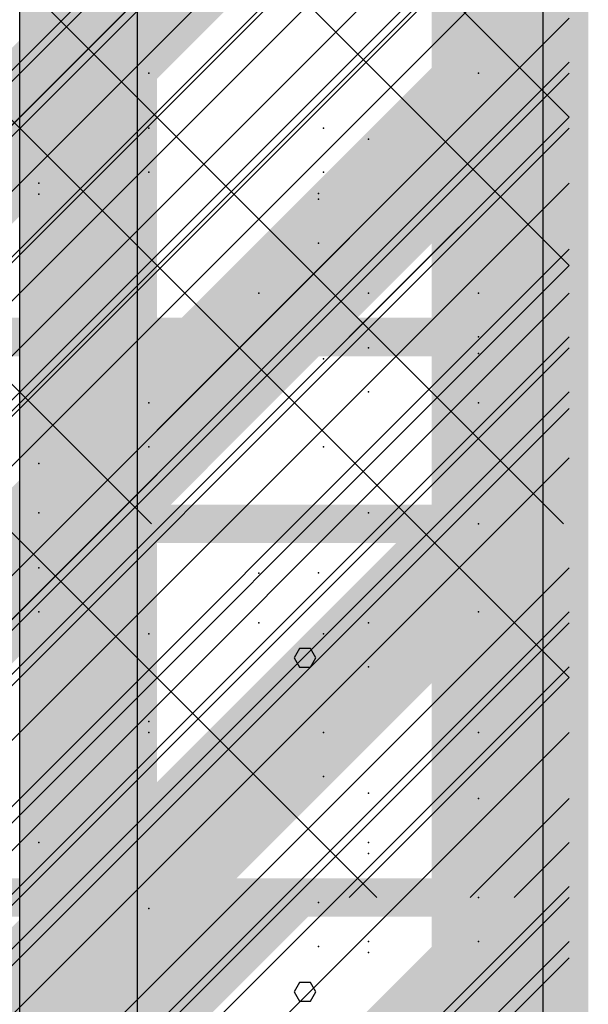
# Model space of a CAD drawing. Extents: x -2 to 113, y -136 to 16.
# Tile 246 of 256: x 52.72 to 54.25, y -45.92 to -43.29. Entities that reach past the tile are written whole.
import ezdxf

# ---------------------------------------------------------------- set-up
doc = ezdxf.new("R2010")
doc.units = 0
doc.header["$MEASUREMENT"] = 0
doc.linetypes.add('SOLID', pattern=[0])
doc.layers.get('0').update_dxf_attribs({"linetype": 'SOLID'})
for name, color, linetype in [('1', 7, 'SOLID'), ('10', 7, 'SOLID'), ('11', 7, 'SOLID'), ('12', 7, 'SOLID'), ('13', 7, 'SOLID'), ('14', 7, 'SOLID'), ('15', 7, 'SOLID'), ('16', 7, 'SOLID'), ('17', 7, 'SOLID'), ('18', 7, 'SOLID'), ('19', 7, 'SOLID'), ('2', 7, 'SOLID'), ('20', 7, 'SOLID'), ('21', 7, 'SOLID'), ('22', 7, 'SOLID'), ('23', 7, 'SOLID'), ('24', 7, 'SOLID'), ('25', 7, 'SOLID'), ('26', 7, 'SOLID'), ('27', 7, 'SOLID'), ('28', 7, 'SOLID'), ('29', 7, 'SOLID'), ('3', 7, 'SOLID'), ('30', 7, 'SOLID'), ('31', 7, 'SOLID'), ('32', 7, 'SOLID'), ('33', 7, 'SOLID'), ('34', 7, 'SOLID'), ('35', 7, 'SOLID'), ('36', 7, 'SOLID'), ('37', 7, 'SOLID'), ('38', 7, 'SOLID'), ('39', 7, 'SOLID'), ('4', 7, 'SOLID'), ('40', 7, 'SOLID'), ('41', 7, 'SOLID'), ('42', 7, 'SOLID'), ('43', 7, 'SOLID'), ('44', 7, 'SOLID'), ('45', 7, 'SOLID'), ('46', 7, 'SOLID'), ('47', 7, 'SOLID'), ('48', 7, 'SOLID'), ('49', 7, 'SOLID'), ('5', 7, 'SOLID'), ('50', 7, 'SOLID'), ('51', 7, 'SOLID'), ('52', 7, 'SOLID'), ('53', 7, 'SOLID'), ('54', 7, 'SOLID'), ('55', 7, 'SOLID'), ('56', 7, 'SOLID'), ('57', 7, 'SOLID'), ('58', 7, 'SOLID'), ('59', 7, 'SOLID'), ('6', 7, 'SOLID'), ('60', 7, 'SOLID'), ('61', 7, 'SOLID'), ('62', 7, 'SOLID'), ('63', 7, 'SOLID'), ('64', 7, 'SOLID'), ('65', 7, 'SOLID'), ('66', 7, 'SOLID'), ('67', 7, 'SOLID'), ('68', 7, 'SOLID'), ('7', 7, 'SOLID'), ('8', 7, 'SOLID'), ('9', 7, 'SOLID')]:
    doc.layers.add(name, color=color, linetype=linetype)

msp = doc.modelspace()

# ---------------------------------------------------------------- linework, layer by layer
at = {"color": 7, "linetype": 'SOLID', "const_width": 0.1029}
msp.add_lwpolyline([(54.1942, -13.1385), (54.1942, -125.6385)], dxfattribs=at)
at = {"color": 7}
for points in [[(52.7237, -75.6385), (53.0913, -75.6385), (52.7237, -40.6385), (53.0913, -40.6385)], [(53.8266, -75.6385), (54.1942, -75.6385), (53.8266, -40.6385), (54.1942, -40.6385)]]:
    msp.add_solid(points, dxfattribs=at)
at = {"layer": '1', "color": 7, "linetype": 'SOLID', "const_width": 0.1029}
msp.add_lwpolyline([(54.1942, -13.1385), (54.1942, -125.6385)], dxfattribs=at)
at = {"layer": '1', "color": 7, "linetype": 'SOLID'}
msp.add_lwpolyline([(52.7237, -50.6385), (52.7237, -40.6385)], dxfattribs=at)
at = {"layer": '1', "color": 7}
for p in [(53.9516, -43.4326), (52.7751, -43.7267), (53.3634, -44.0209), (53.6575, -44.6091), (53.0692, -45.1973), (53.6575, -45.7856)]:
    msp.add_point(p, dxfattribs=at)
at = {"layer": '10', "color": 7, "linetype": 'SOLID', "const_width": 0.1029}
msp.add_lwpolyline([(54.1942, -13.1385), (54.1942, -125.6385)], dxfattribs=at)
at = {"layer": '10', "color": 7, "linetype": 'SOLID'}
msp.add_lwpolyline([(52.7237, -50.6385), (52.7237, -40.6385)], dxfattribs=at)
at = {"layer": '10', "color": 7}
for p in [(53.9516, -43.4326), (52.7751, -43.7267), (53.3634, -44.0209), (53.6575, -44.6091), (53.0692, -45.1973), (53.6575, -45.7856)]:
    msp.add_point(p, dxfattribs=at)
at = {"layer": '11', "color": 7, "linetype": 'SOLID', "const_width": 0.1029}
for points in [[(54.1942, -13.1385), (54.1942, -125.6385)], [(49.7825, -45.6385), (54.1942, -45.6385)]]:
    msp.add_lwpolyline(points, dxfattribs=at)
at = {"layer": '11', "color": 7, "linetype": 'SOLID'}
for points in [[(53.0392, -45.6385), (53.0392, -25.6385)], [(54.1248, -45.6385), (54.1248, -25.6385)], [(53.5163, -44.997), (53.5018, -44.9721), (53.4728, -44.9721), (53.4584, -44.997), (53.4728, -45.0225), (53.5018, -45.0225), (53.5163, -44.997)]]:
    msp.add_lwpolyline(points, dxfattribs=at)
at = {"layer": '12', "color": 7, "linetype": 'SOLID', "const_width": 0.1029}
msp.add_lwpolyline([(54.1942, -13.1385), (54.1942, -125.6385)], dxfattribs=at)
at = {"layer": '12', "color": 7, "linetype": 'SOLID'}
for points in [[(49.7825, -46.3444), (54.1942, -41.9326)], [(49.7825, -47.815), (54.1942, -43.4032)], [(49.9295, -49.1385), (54.1942, -44.8738)]]:
    msp.add_lwpolyline(points, dxfattribs=at)
at = {"layer": '12', "color": 7}
for p in [(53.537, -43.6973), (53.9516, -44.1385), (53.0692, -44.4326), (53.6575, -45.0209), (53.5236, -45.7695)]:
    msp.add_point(p, dxfattribs=at)
at = {"layer": '13', "color": 7, "linetype": 'SOLID', "const_width": 0.1029}
for points in [[(54.1942, -13.1385), (54.1942, -125.6385)], [(49.7825, -45.6385), (54.1942, -45.6385)]]:
    msp.add_lwpolyline(points, dxfattribs=at)
at = {"layer": '13', "color": 7, "linetype": 'SOLID'}
for points in [[(53.0392, -45.6385), (53.0392, -25.6385)], [(54.1248, -45.6385), (54.1248, -25.6385)], [(53.5163, -44.997), (53.5018, -44.9721), (53.4728, -44.9721), (53.4584, -44.997), (53.4728, -45.0225), (53.5018, -45.0225), (53.5163, -44.997)]]:
    msp.add_lwpolyline(points, dxfattribs=at)
at = {"layer": '14', "color": 7, "linetype": 'SOLID', "const_width": 0.1029}
for points in [[(54.1942, -13.1385), (54.1942, -125.6385)], [(49.7825, -44.1385), (54.1942, -44.1385)]]:
    msp.add_lwpolyline(points, dxfattribs=at)
at = {"layer": '14', "color": 7, "linetype": 'SOLID'}
for points in [[(52.7237, -44.1385), (52.7237, -29.6385)], [(52.7237, -49.1385), (52.7237, -44.1385)]]:
    msp.add_lwpolyline(points, dxfattribs=at)
at = {"layer": '14', "color": 7}
for p in [(53.5236, -43.7695), (53.537, -44.4326), (53.9516, -44.8738), (53.0692, -45.1679), (53.6575, -45.7562)]:
    msp.add_point(p, dxfattribs=at)
at = {"layer": '15', "color": 7, "linetype": 'SOLID', "const_width": 0.1029}
for points in [[(54.1942, -13.1385), (54.1942, -125.6385)], [(49.7825, -45.6385), (54.1942, -45.6385)]]:
    msp.add_lwpolyline(points, dxfattribs=at)
at = {"layer": '15', "color": 7, "linetype": 'SOLID'}
for points in [[(53.0392, -45.6385), (53.0392, -25.6385)], [(54.1248, -45.6385), (54.1248, -25.6385)], [(53.5163, -44.997), (53.5018, -44.9721), (53.4728, -44.9721), (53.4584, -44.997), (53.4728, -45.0225), (53.5018, -45.0225), (53.5163, -44.997)]]:
    msp.add_lwpolyline(points, dxfattribs=at)
at = {"layer": '16', "color": 7, "linetype": 'SOLID', "const_width": 0.1029}
msp.add_lwpolyline([(54.1942, -13.1385), (54.1942, -125.6385)], dxfattribs=at)
at = {"layer": '16', "color": 7, "linetype": 'SOLID'}
for points in [[(49.7825, -47.2709), (54.1942, -42.8591)], [(50.8854, -47.6385), (54.1942, -44.3297)], [(52.356, -47.6385), (54.1942, -45.8003)]]:
    msp.add_lwpolyline(points, dxfattribs=at)
at = {"layer": '16', "color": 7}
for p in [(53.5236, -43.7548), (53.9516, -44.1826), (52.7751, -44.4767), (53.3634, -44.7709), (53.6575, -45.3591)]:
    msp.add_point(p, dxfattribs=at)
at = {"layer": '17', "color": 7, "linetype": 'SOLID', "const_width": 0.1029}
for points in [[(54.1942, -13.1385), (54.1942, -125.6385)], [(49.7825, -45.6385), (54.1942, -45.6385)]]:
    msp.add_lwpolyline(points, dxfattribs=at)
at = {"layer": '17', "color": 7, "linetype": 'SOLID'}
for points in [[(53.0392, -45.6385), (53.0392, -25.6385)], [(54.1248, -45.6385), (54.1248, -25.6385)], [(53.5163, -44.997), (53.5018, -44.9721), (53.4728, -44.9721), (53.4584, -44.997), (53.4728, -45.0225), (53.5018, -45.0225), (53.5163, -44.997)]]:
    msp.add_lwpolyline(points, dxfattribs=at)
at = {"layer": '18', "color": 7, "linetype": 'SOLID', "const_width": 0.1029}
for points in [[(54.1942, -13.1385), (54.1942, -125.6385)], [(49.7825, -45.6385), (54.1942, -45.6385)]]:
    msp.add_lwpolyline(points, dxfattribs=at)
at = {"layer": '18', "color": 7, "linetype": 'SOLID'}
for points in [[(50.6648, -45.6385), (54.1942, -42.1091)], [(52.1354, -45.6385), (54.1942, -43.5797)], [(53.606, -45.6385), (54.1942, -45.0503)], [(49.7825, -49.315), (53.4589, -45.6385)], [(49.7825, -50.0503), (54.1942, -45.6385)], [(52.7237, -55.6385), (52.7237, -45.6385)]]:
    msp.add_lwpolyline(points, dxfattribs=at)
at = {"layer": '18', "color": 7}
for p in [(53.9516, -43.4326), (52.7751, -43.7267), (53.3634, -44.0209), (53.6575, -44.6091), (53.0692, -45.1973)]:
    msp.add_point(p, dxfattribs=at)
at = {"layer": '19', "color": 7, "linetype": 'SOLID', "const_width": 0.1029}
for points in [[(54.1942, -13.1385), (54.1942, -125.6385)], [(49.7825, -45.6385), (54.1942, -45.6385)]]:
    msp.add_lwpolyline(points, dxfattribs=at)
at = {"layer": '19', "color": 7, "linetype": 'SOLID'}
for points in [[(53.0392, -45.6385), (53.0392, -25.6385)], [(54.1248, -45.6385), (54.1248, -25.6385)], [(53.5163, -44.997), (53.5018, -44.9721), (53.4728, -44.9721), (53.4584, -44.997), (53.4728, -45.0225), (53.5018, -45.0225), (53.5163, -44.997)]]:
    msp.add_lwpolyline(points, dxfattribs=at)
at = {"layer": '2', "color": 7, "linetype": 'SOLID', "const_width": 0.1029}
msp.add_lwpolyline([(54.1942, -13.1385), (54.1942, -125.6385)], dxfattribs=at)
at = {"layer": '2', "color": 7, "linetype": 'SOLID'}
msp.add_lwpolyline([(52.7237, -64.1385), (52.7237, -39.1385)], dxfattribs=at)
at = {"layer": '2', "color": 7}
for p in [(53.0692, -43.6973), (53.6575, -44.2856), (52.7751, -44.8738), (53.537, -45.315), (53.9516, -45.7562)]:
    msp.add_point(p, dxfattribs=at)
at = {"layer": '20', "color": 7, "linetype": 'SOLID', "const_width": 0.1029}
for points in [[(54.1942, -13.1385), (54.1942, -125.6385)], [(49.7825, -44.1385), (54.1942, -44.1385)]]:
    msp.add_lwpolyline(points, dxfattribs=at)
at = {"layer": '20', "color": 7, "linetype": 'SOLID'}
for points in [[(52.7237, -44.1385), (52.7237, -39.6385)], [(49.7825, -47.815), (53.4589, -44.1385)], [(49.7825, -48.5503), (54.1942, -44.1385)], [(52.7237, -64.1385), (52.7237, -44.1385)], [(49.7825, -49.2856), (54.1942, -44.8738)], [(49.7825, -50.0209), (54.1942, -45.6091)]]:
    msp.add_lwpolyline(points, dxfattribs=at)
at = {"layer": '20', "color": 7}
msp.add_point((53.6575, -43.6091), dxfattribs=at)
at = {"layer": '21', "color": 7, "linetype": 'SOLID', "const_width": 0.1029}
for points in [[(54.1942, -13.1385), (54.1942, -125.6385)], [(49.7825, -45.6385), (54.1942, -45.6385)]]:
    msp.add_lwpolyline(points, dxfattribs=at)
at = {"layer": '21', "color": 7, "linetype": 'SOLID'}
for points in [[(53.0392, -45.6385), (53.0392, -25.6385)], [(54.1248, -45.6385), (54.1248, -25.6385)], [(53.5163, -44.997), (53.5018, -44.9721), (53.4728, -44.9721), (53.4584, -44.997), (53.4728, -45.0225), (53.5018, -45.0225), (53.5163, -44.997)]]:
    msp.add_lwpolyline(points, dxfattribs=at)
at = {"layer": '22', "color": 7, "linetype": 'SOLID', "const_width": 0.1029}
for points in [[(54.1942, -13.1385), (54.1942, -125.6385)], [(49.7825, -45.6385), (54.1942, -45.6385)]]:
    msp.add_lwpolyline(points, dxfattribs=at)
at = {"layer": '22', "color": 7, "linetype": 'SOLID'}
for points in [[(52.7237, -45.6385), (52.7237, -30.6385)], [(53.0392, -125.6385), (53.0392, -45.6385)], [(54.1248, -125.6385), (54.1248, -45.6385)], [(53.5163, -45.8909), (53.5018, -45.866), (53.4728, -45.866), (53.4584, -45.8909), (53.4728, -45.9164), (53.5018, -45.9164), (53.5163, -45.8909)]]:
    msp.add_lwpolyline(points, dxfattribs=at)
at = {"layer": '22', "color": 7}
for p in [(53.0692, -43.4326), (53.6575, -44.0209), (53.5236, -44.7695), (53.9516, -45.1973), (52.7751, -45.4915)]:
    msp.add_point(p, dxfattribs=at)
at = {"layer": '23', "color": 7, "linetype": 'SOLID', "const_width": 0.1029}
for points in [[(54.1942, -13.1385), (54.1942, -125.6385)], [(49.7825, -45.6385), (54.1942, -45.6385)]]:
    msp.add_lwpolyline(points, dxfattribs=at)
at = {"layer": '23', "color": 7, "linetype": 'SOLID'}
for points in [[(53.0392, -45.6385), (53.0392, -25.6385)], [(54.1248, -45.6385), (54.1248, -25.6385)], [(53.5163, -44.997), (53.5018, -44.9721), (53.4728, -44.9721), (53.4584, -44.997), (53.4728, -45.0225), (53.5018, -45.0225), (53.5163, -44.997)]]:
    msp.add_lwpolyline(points, dxfattribs=at)
at = {"layer": '24', "color": 7, "linetype": 'SOLID', "const_width": 0.1029}
msp.add_lwpolyline([(54.1942, -13.1385), (54.1942, -125.6385)], dxfattribs=at)
at = {"layer": '24', "color": 7}
for points in [[(52.7237, -60.6385), (53.0913, -60.6385), (52.7237, -30.6385), (53.0913, -30.6385)], [(53.8266, -60.6385), (54.1942, -60.6385), (53.8266, -30.6385), (54.1942, -30.6385)]]:
    msp.add_solid(points, dxfattribs=at)
at = {"layer": '25', "color": 7, "linetype": 'SOLID', "const_width": 0.1029}
for points in [[(54.1942, -13.1385), (54.1942, -125.6385)], [(49.7825, -45.6385), (54.1942, -45.6385)]]:
    msp.add_lwpolyline(points, dxfattribs=at)
at = {"layer": '25', "color": 7, "linetype": 'SOLID'}
for points in [[(53.0392, -45.6385), (53.0392, -25.6385)], [(54.1248, -45.6385), (54.1248, -25.6385)], [(53.5163, -44.997), (53.5018, -44.9721), (53.4728, -44.9721), (53.4584, -44.997), (53.4728, -45.0225), (53.5018, -45.0225), (53.5163, -44.997)]]:
    msp.add_lwpolyline(points, dxfattribs=at)
at = {"layer": '26', "color": 7, "linetype": 'SOLID', "const_width": 0.1029}
msp.add_lwpolyline([(54.1942, -13.1385), (54.1942, -125.6385)], dxfattribs=at)
at = {"layer": '26', "color": 7}
for points in [[(52.7237, -60.6385), (53.0913, -60.6385), (52.7237, -33.1385), (53.0913, -33.1385)], [(53.8266, -60.6385), (54.1942, -60.6385), (53.8266, -33.1385), (54.1942, -33.1385)]]:
    msp.add_solid(points, dxfattribs=at)
at = {"layer": '27', "color": 7, "linetype": 'SOLID', "const_width": 0.1029}
msp.add_lwpolyline([(54.1942, -13.1385), (54.1942, -125.6385)], dxfattribs=at)
at = {"layer": '27', "color": 7, "linetype": 'SOLID'}
msp.add_lwpolyline([(52.7237, -55.6385), (52.7237, -33.1385)], dxfattribs=at)
at = {"layer": '27', "color": 7}
for p in [(53.0692, -43.5797), (53.6575, -44.1679), (52.7751, -44.7562), (53.537, -45.1973), (53.9516, -45.6385)]:
    msp.add_point(p, dxfattribs=at)
at = {"layer": '28', "color": 7, "linetype": 'SOLID', "const_width": 0.1029}
msp.add_lwpolyline([(54.1942, -13.1385), (54.1942, -125.6385)], dxfattribs=at)
at = {"layer": '28', "color": 7, "linetype": 'SOLID'}
msp.add_lwpolyline([(52.7237, -47.1385), (52.7237, -25.6385)], dxfattribs=at)
at = {"layer": '28', "color": 7}
for p in [(53.537, -43.5797), (53.9516, -44.0209), (53.0692, -44.315), (53.6575, -44.9032), (53.5236, -45.6519)]:
    msp.add_point(p, dxfattribs=at)
at = {"layer": '29', "color": 7, "linetype": 'SOLID', "const_width": 0.1029}
msp.add_lwpolyline([(54.1942, -13.1385), (54.1942, -125.6385)], dxfattribs=at)
at = {"layer": '29', "color": 7, "linetype": 'SOLID'}
for points in [[(52.7237, -60.1385), (52.7237, -35.6385)], [(49.7825, -46.6679), (54.1942, -42.2562)], [(49.7825, -47.4032), (54.1942, -42.9915)], [(49.7825, -48.1385), (54.1942, -43.7267)], [(49.7825, -48.8738), (54.1942, -44.462)], [(49.7825, -49.6091), (54.1942, -45.1973)]]:
    msp.add_lwpolyline(points, dxfattribs=at)
at = {"layer": '3', "color": 7, "linetype": 'SOLID', "const_width": 0.1029}
for points in [[(54.1942, -13.1385), (54.1942, -125.6385)], [(49.7825, -45.6385), (54.1942, -45.6385)]]:
    msp.add_lwpolyline(points, dxfattribs=at)
at = {"layer": '3', "color": 7, "linetype": 'SOLID'}
for points in [[(53.0392, -45.6385), (53.0392, -25.6385)], [(54.1248, -45.6385), (54.1248, -25.6385)], [(53.5163, -44.997), (53.5018, -44.9721), (53.4728, -44.9721), (53.4584, -44.997), (53.4728, -45.0225), (53.5018, -45.0225), (53.5163, -44.997)]]:
    msp.add_lwpolyline(points, dxfattribs=at)
at = {"layer": '30', "color": 7, "linetype": 'SOLID', "const_width": 0.1029}
msp.add_lwpolyline([(54.1942, -13.1385), (54.1942, -125.6385)], dxfattribs=at)
at = {"layer": '30', "color": 7, "linetype": 'SOLID'}
for points in [[(49.7825, -47.4032), (54.1942, -42.9915)], [(49.7825, -48.8738), (54.1942, -44.462)]]:
    msp.add_lwpolyline(points, dxfattribs=at)
at = {"layer": '30', "color": 7}
for p in [(53.5236, -43.8872), (53.9516, -44.315), (52.7751, -44.6091), (53.3634, -44.9032), (53.6575, -45.4915)]:
    msp.add_point(p, dxfattribs=at)
at = {"layer": '31', "color": 7, "linetype": 'SOLID', "const_width": 0.1029}
for points in [[(54.1942, -13.1385), (54.1942, -125.6385)], [(49.7825, -45.6385), (54.1942, -45.6385)]]:
    msp.add_lwpolyline(points, dxfattribs=at)
at = {"layer": '31', "color": 7, "linetype": 'SOLID'}
for points in [[(53.0392, -45.6385), (53.0392, -25.6385)], [(54.1248, -45.6385), (54.1248, -25.6385)], [(49.7825, -47.6973), (54.1942, -43.2856)], [(49.7825, -49.1679), (54.1942, -44.7562)], [(53.5163, -44.997), (53.5018, -44.9721), (53.4728, -44.9721), (53.4584, -44.997), (53.4728, -45.0225), (53.5018, -45.0225), (53.5163, -44.997)]]:
    msp.add_lwpolyline(points, dxfattribs=at)
at = {"layer": '31', "color": 7}
for p in [(53.537, -43.5797), (53.9516, -44.0209), (53.0692, -44.315), (53.6575, -44.9032), (53.5236, -45.6519)]:
    msp.add_point(p, dxfattribs=at)
at = {"layer": '32', "color": 7, "linetype": 'SOLID', "const_width": 0.1029}
msp.add_lwpolyline([(54.1942, -13.1385), (54.1942, -125.6385)], dxfattribs=at)
at = {"layer": '32', "color": 7, "linetype": 'SOLID'}
for points in [[(49.7825, -47.6973), (54.1942, -43.2856)], [(49.7825, -49.1679), (54.1942, -44.7562)]]:
    msp.add_lwpolyline(points, dxfattribs=at)
at = {"layer": '32', "color": 7}
for p in [(53.537, -43.5797), (53.9516, -44.0209), (53.0692, -44.315), (53.6575, -44.9032), (53.5236, -45.6519)]:
    msp.add_point(p, dxfattribs=at)
at = {"layer": '33', "color": 7, "linetype": 'SOLID', "const_width": 0.1029}
msp.add_lwpolyline([(54.1942, -13.1385), (54.1942, -125.6385)], dxfattribs=at)
at = {"layer": '33', "color": 7, "linetype": 'SOLID'}
for points in [[(49.7825, -47.6973), (54.1942, -43.2856)], [(49.7825, -49.1679), (54.1942, -44.7562)]]:
    msp.add_lwpolyline(points, dxfattribs=at)
at = {"layer": '33', "color": 7}
for p in [(53.537, -43.5797), (53.9516, -44.0209), (53.0692, -44.315), (53.6575, -44.9032), (53.5236, -45.6519)]:
    msp.add_point(p, dxfattribs=at)
at = {"layer": '34', "color": 7, "linetype": 'SOLID', "const_width": 0.1029}
msp.add_lwpolyline([(54.1942, -13.1385), (54.1942, -125.6385)], dxfattribs=at)
at = {"layer": '34', "color": 7, "linetype": 'SOLID'}
for points in [[(49.7825, -47.6973), (54.1942, -43.2856)], [(49.7825, -49.1679), (54.1942, -44.7562)]]:
    msp.add_lwpolyline(points, dxfattribs=at)
at = {"layer": '34', "color": 7}
for p in [(53.537, -43.5797), (53.9516, -44.0209), (53.0692, -44.315), (53.6575, -44.9032), (53.5236, -45.6519)]:
    msp.add_point(p, dxfattribs=at)
at = {"layer": '35', "color": 7, "linetype": 'SOLID', "const_width": 0.1029}
msp.add_lwpolyline([(54.1942, -13.1385), (54.1942, -125.6385)], dxfattribs=at)
at = {"layer": '35', "color": 7, "linetype": 'SOLID'}
for points in [[(49.7825, -47.6973), (54.1942, -43.2856)], [(49.7825, -49.1679), (54.1942, -44.7562)]]:
    msp.add_lwpolyline(points, dxfattribs=at)
at = {"layer": '35', "color": 7}
for p in [(53.537, -43.5797), (53.9516, -44.0209), (53.0692, -44.315), (53.6575, -44.9032), (53.5236, -45.6519)]:
    msp.add_point(p, dxfattribs=at)
at = {"layer": '36', "color": 7, "linetype": 'SOLID', "const_width": 0.1029}
msp.add_lwpolyline([(54.1942, -13.1385), (54.1942, -125.6385)], dxfattribs=at)
at = {"layer": '36', "color": 7, "linetype": 'SOLID'}
for points in [[(49.7825, -47.6973), (54.1942, -43.2856)], [(49.7825, -49.1679), (54.1942, -44.7562)]]:
    msp.add_lwpolyline(points, dxfattribs=at)
at = {"layer": '36', "color": 7}
for p in [(53.537, -43.5797), (53.9516, -44.0209), (53.0692, -44.315), (53.6575, -44.9032), (53.5236, -45.6519)]:
    msp.add_point(p, dxfattribs=at)
at = {"layer": '37', "color": 7, "linetype": 'SOLID', "const_width": 0.1029}
msp.add_lwpolyline([(54.1942, -13.1385), (54.1942, -125.6385)], dxfattribs=at)
at = {"layer": '37', "color": 7, "linetype": 'SOLID'}
for points in [[(49.7825, -47.6973), (54.1942, -43.2856)], [(49.7825, -49.1679), (54.1942, -44.7562)]]:
    msp.add_lwpolyline(points, dxfattribs=at)
at = {"layer": '37', "color": 7}
for p in [(53.537, -43.5797), (53.9516, -44.0209), (53.0692, -44.315), (53.6575, -44.9032), (53.5236, -45.6519)]:
    msp.add_point(p, dxfattribs=at)
at = {"layer": '38', "color": 7, "linetype": 'SOLID', "const_width": 0.1029}
msp.add_lwpolyline([(54.1942, -13.1385), (54.1942, -125.6385)], dxfattribs=at)
at = {"layer": '39', "color": 7, "linetype": 'SOLID', "const_width": 0.1029}
for points in [[(54.1942, -13.1385), (54.1942, -125.6385)], [(49.7825, -45.6385), (54.1942, -45.6385)]]:
    msp.add_lwpolyline(points, dxfattribs=at)
at = {"layer": '39', "color": 7, "linetype": 'SOLID'}
msp.add_lwpolyline([(49.7825, -50.0503), (54.1942, -45.6385)], dxfattribs=at)
at = {"layer": '39', "color": 7}
for points in [[(52.7237, -45.6385), (53.0913, -45.6385), (52.7237, -40.6385), (53.0913, -40.6385)], [(53.8266, -45.6385), (54.1942, -45.6385), (53.8266, -40.6385), (54.1942, -40.6385)]]:
    msp.add_solid(points, dxfattribs=at)
at = {"layer": '4', "color": 7, "linetype": 'SOLID', "const_width": 0.1029}
msp.add_lwpolyline([(54.1942, -13.1385), (54.1942, -125.6385)], dxfattribs=at)
at = {"layer": '4', "color": 7, "linetype": 'SOLID'}
for points in [[(52.7237, -65.6385), (52.7237, -39.1385)], [(49.7825, -46.4915), (54.1942, -42.0797)], [(49.7825, -47.2267), (54.1942, -42.815)], [(49.7825, -47.962), (54.1942, -43.5503)], [(49.7825, -48.6973), (54.1942, -44.2856)], [(49.7825, -49.4326), (54.1942, -45.0209)], [(49.7825, -50.1679), (54.1942, -45.7562)]]:
    msp.add_lwpolyline(points, dxfattribs=at)
at = {"layer": '40', "color": 7, "linetype": 'SOLID', "const_width": 0.1029}
for points in [[(54.1942, -13.1385), (54.1942, -125.6385)], [(49.7825, -45.6385), (54.1942, -45.6385)]]:
    msp.add_lwpolyline(points, dxfattribs=at)
at = {"layer": '40', "color": 7, "linetype": 'SOLID'}
msp.add_lwpolyline([(52.7237, -45.6385), (52.7237, -25.6385)], dxfattribs=at)
at = {"layer": '40', "color": 7}
for p in [(53.537, -43.5797), (53.9516, -44.0209), (53.0692, -44.315), (53.6575, -44.9032)]:
    msp.add_point(p, dxfattribs=at)
at = {"layer": '41', "color": 7, "linetype": 'SOLID', "const_width": 0.1029}
for points in [[(54.1942, -13.1385), (54.1942, -125.6385)], [(49.7825, -45.6385), (54.1942, -45.6385)]]:
    msp.add_lwpolyline(points, dxfattribs=at)
at = {"layer": '41', "color": 7, "linetype": 'SOLID'}
for points in [[(52.7237, -45.6385), (52.7237, -30.6385)], [(52.7237, -125.6385), (52.7237, -45.6385)]]:
    msp.add_lwpolyline(points, dxfattribs=at)
at = {"layer": '41', "color": 7}
for p in [(53.0692, -43.4326), (53.6575, -44.0209), (53.5236, -44.7695), (53.9516, -45.1973), (52.7751, -45.4915)]:
    msp.add_point(p, dxfattribs=at)
at = {"layer": '42', "color": 7, "linetype": 'SOLID', "const_width": 0.1029}
for points in [[(54.1942, -13.1385), (54.1942, -125.6385)], [(49.7825, -45.6385), (54.1942, -45.6385)]]:
    msp.add_lwpolyline(points, dxfattribs=at)
at = {"layer": '42', "color": 7, "linetype": 'SOLID'}
msp.add_lwpolyline([(52.7237, -45.6385), (52.7237, -25.6385)], dxfattribs=at)
at = {"layer": '42', "color": 7}
for p in [(53.537, -43.5797), (53.9516, -44.0209), (53.0692, -44.315), (53.6575, -44.9032)]:
    msp.add_point(p, dxfattribs=at)
at = {"layer": '43', "color": 7, "linetype": 'SOLID', "const_width": 0.1029}
for points in [[(54.1942, -13.1385), (54.1942, -125.6385)], [(49.7825, -45.6385), (54.1942, -45.6385)]]:
    msp.add_lwpolyline(points, dxfattribs=at)
at = {"layer": '43', "color": 7, "linetype": 'SOLID'}
for points in [[(51.8413, -45.6385), (54.1942, -43.2856)], [(53.3119, -45.6385), (54.1942, -44.7562)]]:
    msp.add_lwpolyline(points, dxfattribs=at)
at = {"layer": '43', "color": 7}
for p in [(53.537, -43.5797), (53.9516, -44.0209), (53.0692, -44.315), (53.6575, -44.9032)]:
    msp.add_point(p, dxfattribs=at)
for points in [[(52.1354, -46.5797), (53.3119, -45.8738), (52.1354, -46.5797), (53.0766, -45.6385)], [(53.3119, -45.8738), (53.3119, -45.6385), (53.3119, -45.8738), (53.0766, -45.6385)], [(53.3119, -45.6385), (53.5472, -45.6385), (53.3119, -45.6385), (53.3119, -45.8738)], [(53.3119, -46.5797), (54.1942, -46.1679), (53.3119, -46.5797), (54.1942, -45.6972)], [(52.1354, -46.5797), (52.3707, -46.815), (52.1354, -46.5797), (53.3119, -45.8738)]]:
    msp.add_solid(points, dxfattribs=at)
at = {"layer": '44', "color": 7, "linetype": 'SOLID', "const_width": 0.1029}
for points in [[(54.1942, -13.1385), (54.1942, -125.6385)], [(49.7825, -45.6385), (54.1942, -45.6385)]]:
    msp.add_lwpolyline(points, dxfattribs=at)
at = {"layer": '44', "color": 7, "linetype": 'SOLID'}
for points in [[(53.0392, -45.6385), (53.0392, -25.6385)], [(54.1248, -45.6385), (54.1248, -25.6385)], [(53.5163, -44.997), (53.5018, -44.9721), (53.4728, -44.9721), (53.4584, -44.997), (53.4728, -45.0225), (53.5018, -45.0225), (53.5163, -44.997)]]:
    msp.add_lwpolyline(points, dxfattribs=at)
at = {"layer": '45', "color": 7, "linetype": 'SOLID', "const_width": 0.1029}
for points in [[(54.1942, -13.1385), (54.1942, -125.6385)], [(49.7825, -45.6385), (54.1942, -45.6385)]]:
    msp.add_lwpolyline(points, dxfattribs=at)
at = {"layer": '45', "color": 7, "linetype": 'SOLID'}
for points in [[(50.9884, -45.6385), (54.1942, -42.4326)], [(52.4589, -45.6385), (54.1942, -43.9032)], [(53.9295, -45.6385), (54.1942, -45.3738)], [(49.7825, -49.315), (53.4589, -45.6385)], [(49.7825, -50.0503), (54.1942, -45.6385)], [(52.7237, -50.6385), (52.7237, -45.6385)]]:
    msp.add_lwpolyline(points, dxfattribs=at)
at = {"layer": '45', "color": 7}
for p in [(52.7751, -43.7562), (53.537, -44.1973), (53.9516, -44.6385), (53.0692, -44.9326), (53.6575, -45.5209)]:
    msp.add_point(p, dxfattribs=at)
at = {"layer": '46', "color": 7, "linetype": 'SOLID', "const_width": 0.1029}
for points in [[(54.1942, -13.1385), (54.1942, -125.6385)], [(49.7825, -45.6385), (54.1942, -45.6385)]]:
    msp.add_lwpolyline(points, dxfattribs=at)
at = {"layer": '46', "color": 7, "linetype": 'SOLID'}
for points in [[(51.5472, -45.6385), (54.1942, -42.9915)], [(53.0178, -45.6385), (54.1942, -44.462)], [(49.7825, -50.0503), (54.1942, -45.6385)]]:
    msp.add_lwpolyline(points, dxfattribs=at)
at = {"layer": '46', "color": 7}
for p in [(53.5236, -43.8872), (53.9516, -44.315), (52.7751, -44.6091), (53.3634, -44.9032), (53.6575, -45.4915)]:
    msp.add_point(p, dxfattribs=at)
at = {"layer": '47', "color": 7, "linetype": 'SOLID', "const_width": 0.1029}
for points in [[(54.1942, -13.1385), (54.1942, -125.6385)], [(49.7825, -45.6385), (54.1942, -45.6385)]]:
    msp.add_lwpolyline(points, dxfattribs=at)
at = {"layer": '47', "color": 7, "linetype": 'SOLID'}
for points in [[(49.7825, -40.6385), (54.1942, -45.0503)], [(50.8854, -40.6385), (54.1942, -43.9473)], [(49.7825, -41.7415), (53.6795, -45.6385)], [(51.4001, -45.6385), (54.1942, -42.8444)], [(52.5031, -45.6385), (54.1942, -43.9473)], [(53.606, -45.6385), (54.1942, -45.0503)], [(49.7825, -50.0503), (54.1942, -45.6385)]]:
    msp.add_lwpolyline(points, dxfattribs=at)
at = {"layer": '48', "color": 7, "linetype": 'SOLID', "const_width": 0.1029}
msp.add_lwpolyline([(54.1942, -13.1385), (54.1942, -125.6385)], dxfattribs=at)
at = {"layer": '48', "color": 7, "linetype": 'SOLID'}
msp.add_lwpolyline([(52.7237, -55.6385), (52.7237, -40.6385)], dxfattribs=at)
at = {"layer": '48', "color": 7}
for p in [(53.9516, -43.4326), (52.7751, -43.7267), (53.3634, -44.0209), (53.6575, -44.6091), (53.0692, -45.1973), (53.6575, -45.7856)]:
    msp.add_point(p, dxfattribs=at)
at = {"layer": '49', "color": 7, "linetype": 'SOLID', "const_width": 0.1029}
for points in [[(54.1942, -13.1385), (54.1942, -125.6385)], [(49.7825, -45.6385), (54.1942, -45.6385)]]:
    msp.add_lwpolyline(points, dxfattribs=at)
at = {"layer": '49', "color": 7, "linetype": 'SOLID'}
for points in [[(52.7237, -45.6385), (52.7237, -40.6385)], [(49.7825, -49.315), (53.4589, -45.6385)], [(49.7825, -50.0503), (54.1942, -45.6385)], [(52.7237, -72.1385), (52.7237, -45.6385)]]:
    msp.add_lwpolyline(points, dxfattribs=at)
at = {"layer": '49', "color": 7}
for p in [(53.9516, -43.4326), (52.7751, -43.7267), (53.3634, -44.0209), (53.6575, -44.6091), (53.0692, -45.1973)]:
    msp.add_point(p, dxfattribs=at)
at = {"layer": '5', "color": 7, "linetype": 'SOLID', "const_width": 0.1029}
for points in [[(54.1942, -13.1385), (54.1942, -125.6385)], [(49.7825, -45.6385), (54.1942, -45.6385)]]:
    msp.add_lwpolyline(points, dxfattribs=at)
at = {"layer": '5', "color": 7, "linetype": 'SOLID'}
for points in [[(53.0392, -45.6385), (53.0392, -25.6385)], [(54.1248, -45.6385), (54.1248, -25.6385)], [(53.5163, -44.997), (53.5018, -44.9721), (53.4728, -44.9721), (53.4584, -44.997), (53.4728, -45.0225), (53.5018, -45.0225), (53.5163, -44.997)]]:
    msp.add_lwpolyline(points, dxfattribs=at)
at = {"layer": '50', "color": 7, "linetype": 'SOLID', "const_width": 0.1029}
for points in [[(54.1942, -13.1385), (54.1942, -125.6385)], [(49.7825, -44.1385), (54.1942, -44.1385)]]:
    msp.add_lwpolyline(points, dxfattribs=at)
at = {"layer": '50', "color": 7, "linetype": 'SOLID'}
for points in [[(52.1354, -44.1385), (54.1942, -42.0797)], [(53.606, -44.1385), (54.1942, -43.5503)], [(52.7237, -69.1385), (52.7237, -44.1385)]]:
    msp.add_lwpolyline(points, dxfattribs=at)
at = {"layer": '50', "color": 7}
for p in [(53.0692, -43.6973), (53.537, -44.4326), (53.9516, -44.8738), (53.0692, -45.1679), (53.6575, -45.7562)]:
    msp.add_point(p, dxfattribs=at)
at = {"layer": '51', "color": 7, "linetype": 'SOLID', "const_width": 0.1029}
for points in [[(54.1942, -13.1385), (54.1942, -125.6385)], [(49.7825, -45.6385), (54.1942, -45.6385)]]:
    msp.add_lwpolyline(points, dxfattribs=at)
at = {"layer": '51', "color": 7, "linetype": 'SOLID'}
for points in [[(52.7237, -45.6385), (52.7237, -25.6385)], [(51.106, -45.6385), (54.1942, -42.5503)], [(51.8413, -45.6385), (54.1942, -43.2856)], [(52.5766, -45.6385), (54.1942, -44.0209)], [(53.3119, -45.6385), (54.1942, -44.7562)], [(54.0472, -45.6385), (54.1942, -45.4915)]]:
    msp.add_lwpolyline(points, dxfattribs=at)
at = {"layer": '52', "color": 7, "linetype": 'SOLID', "const_width": 0.1029}
msp.add_lwpolyline([(54.1942, -13.1385), (54.1942, -125.6385)], dxfattribs=at)
at = {"layer": '52', "color": 7, "linetype": 'SOLID'}
msp.add_lwpolyline([(52.7237, -50.6385), (52.7237, -33.1385)], dxfattribs=at)
at = {"layer": '52', "color": 7}
for p in [(53.0692, -43.5797), (53.6575, -44.1679), (52.7751, -44.7562), (53.537, -45.1973), (53.9516, -45.6385)]:
    msp.add_point(p, dxfattribs=at)
at = {"layer": '53', "color": 7, "linetype": 'SOLID', "const_width": 0.1029}
for points in [[(54.1942, -13.1385), (54.1942, -125.6385)], [(49.7825, -45.6385), (54.1942, -45.6385)]]:
    msp.add_lwpolyline(points, dxfattribs=at)
at = {"layer": '53', "color": 7, "linetype": 'SOLID'}
msp.add_lwpolyline([(52.7237, -45.6385), (52.7237, -25.6385)], dxfattribs=at)
at = {"layer": '53', "color": 7}
for p in [(53.537, -43.5797), (53.9516, -44.0209), (53.0692, -44.315), (53.6575, -44.9032)]:
    msp.add_point(p, dxfattribs=at)
at = {"layer": '54', "color": 7, "linetype": 'SOLID', "const_width": 0.1029}
msp.add_lwpolyline([(54.1942, -13.1385), (54.1942, -125.6385)], dxfattribs=at)
at = {"layer": '54', "color": 7, "linetype": 'SOLID'}
for points in [[(52.7237, -74.6385), (52.7237, -33.1385)], [(49.7825, -46.3738), (54.1942, -41.962)], [(49.7825, -47.1091), (54.1942, -42.6973)], [(49.7825, -47.8444), (54.1942, -43.4326)], [(49.7825, -48.5797), (54.1942, -44.1679)], [(49.7825, -49.315), (54.1942, -44.9032)], [(49.7825, -50.0503), (54.1942, -45.6385)]]:
    msp.add_lwpolyline(points, dxfattribs=at)
at = {"layer": '55', "color": 7, "linetype": 'SOLID', "const_width": 0.1029}
for points in [[(54.1942, -13.1385), (54.1942, -125.6385)], [(49.7825, -45.6385), (54.1942, -45.6385)]]:
    msp.add_lwpolyline(points, dxfattribs=at)
at = {"layer": '55', "color": 7, "linetype": 'SOLID'}
for points in [[(53.0392, -45.6385), (53.0392, -25.6385)], [(54.1248, -45.6385), (54.1248, -25.6385)], [(53.5163, -44.997), (53.5018, -44.9721), (53.4728, -44.9721), (53.4584, -44.997), (53.4728, -45.0225), (53.5018, -45.0225), (53.5163, -44.997)]]:
    msp.add_lwpolyline(points, dxfattribs=at)
at = {"layer": '56', "color": 7, "linetype": 'SOLID', "const_width": 0.1029}
msp.add_lwpolyline([(54.1942, -13.1385), (54.1942, -125.6385)], dxfattribs=at)
at = {"layer": '56', "color": 7, "linetype": 'SOLID'}
msp.add_lwpolyline([(52.7237, -70.6385), (52.7237, -40.6385)], dxfattribs=at)
at = {"layer": '56', "color": 7}
for p in [(53.9516, -43.4326), (52.7751, -43.7267), (53.3634, -44.0209), (53.6575, -44.6091), (53.0692, -45.1973), (53.6575, -45.7856)]:
    msp.add_point(p, dxfattribs=at)
at = {"layer": '57', "color": 7, "linetype": 'SOLID', "const_width": 0.1029}
msp.add_lwpolyline([(54.1942, -13.1385), (54.1942, -125.6385)], dxfattribs=at)
at = {"layer": '57', "color": 7}
for points in [[(52.7237, -65.6385), (53.0913, -65.6385), (52.7237, -40.6385), (53.0913, -40.6385)], [(53.8266, -65.6385), (54.1942, -65.6385), (53.8266, -40.6385), (54.1942, -40.6385)]]:
    msp.add_solid(points, dxfattribs=at)
at = {"layer": '58', "color": 7, "linetype": 'SOLID', "const_width": 0.1029}
for points in [[(54.1942, -13.1385), (54.1942, -125.6385)], [(49.7825, -45.6385), (54.1942, -45.6385)]]:
    msp.add_lwpolyline(points, dxfattribs=at)
at = {"layer": '58', "color": 7, "linetype": 'SOLID'}
for points in [[(53.0392, -45.6385), (53.0392, -25.6385)], [(54.1248, -45.6385), (54.1248, -25.6385)], [(53.5163, -44.997), (53.5018, -44.9721), (53.4728, -44.9721), (53.4584, -44.997), (53.4728, -45.0225), (53.5018, -45.0225), (53.5163, -44.997)]]:
    msp.add_lwpolyline(points, dxfattribs=at)
at = {"layer": '59', "color": 7, "linetype": 'SOLID', "const_width": 0.1029}
for points in [[(54.1942, -13.1385), (54.1942, -125.6385)], [(49.7825, -45.6385), (54.1942, -45.6385)]]:
    msp.add_lwpolyline(points, dxfattribs=at)
at = {"layer": '59', "color": 7, "linetype": 'SOLID'}
for points in [[(50.6648, -45.6385), (54.1942, -42.1091)], [(52.1354, -45.6385), (54.1942, -43.5797)], [(53.606, -45.6385), (54.1942, -45.0503)]]:
    msp.add_lwpolyline(points, dxfattribs=at)
at = {"layer": '59', "color": 7}
for p in [(53.9516, -43.4326), (52.7751, -43.7267), (53.3634, -44.0209), (53.6575, -44.6091), (53.0692, -45.1973)]:
    msp.add_point(p, dxfattribs=at)
for points in [[(52.1354, -46.5797), (53.3119, -45.8738), (52.1354, -46.5797), (53.0766, -45.6385)], [(53.3119, -45.8738), (53.3119, -45.6385), (53.3119, -45.8738), (53.0766, -45.6385)], [(53.3119, -45.6385), (53.5472, -45.6385), (53.3119, -45.6385), (53.3119, -45.8738)], [(53.3119, -46.5797), (54.1942, -46.1679), (53.3119, -46.5797), (54.1942, -45.6972)], [(52.1354, -46.5797), (52.3707, -46.815), (52.1354, -46.5797), (53.3119, -45.8738)]]:
    msp.add_solid(points, dxfattribs=at)
at = {"layer": '6', "color": 7, "linetype": 'SOLID', "const_width": 0.1029}
msp.add_lwpolyline([(54.1942, -13.1385), (54.1942, -125.6385)], dxfattribs=at)
at = {"layer": '6', "color": 7, "linetype": 'SOLID'}
for points in [[(49.7825, -46.3738), (54.1942, -41.962)], [(49.7825, -47.8444), (54.1942, -43.4326)], [(49.7825, -49.315), (54.1942, -44.9032)]]:
    msp.add_lwpolyline(points, dxfattribs=at)
at = {"layer": '6', "color": 7}
for p in [(53.0692, -43.5797), (53.6575, -44.1679), (52.7751, -44.7562), (53.537, -45.1973), (53.9516, -45.6385)]:
    msp.add_point(p, dxfattribs=at)
at = {"layer": '60', "color": 7, "linetype": 'SOLID', "const_width": 0.1029}
for points in [[(54.1942, -13.1385), (54.1942, -125.6385)], [(49.7825, -45.6385), (54.1942, -45.6385)]]:
    msp.add_lwpolyline(points, dxfattribs=at)
at = {"layer": '60', "color": 7, "linetype": 'SOLID'}
for points in [[(53.0392, -45.6385), (53.0392, -25.6385)], [(54.1248, -45.6385), (54.1248, -25.6385)], [(53.5163, -44.997), (53.5018, -44.9721), (53.4728, -44.9721), (53.4584, -44.997), (53.4728, -45.0225), (53.5018, -45.0225), (53.5163, -44.997)]]:
    msp.add_lwpolyline(points, dxfattribs=at)
at = {"layer": '61', "color": 7, "linetype": 'SOLID', "const_width": 0.1029}
for points in [[(54.1942, -13.1385), (54.1942, -125.6385)], [(49.7825, -45.6385), (54.1942, -45.6385)]]:
    msp.add_lwpolyline(points, dxfattribs=at)
at = {"layer": '61', "color": 7, "linetype": 'SOLID'}
msp.add_lwpolyline([(52.7237, -45.6385), (52.7237, -40.6385)], dxfattribs=at)
at = {"layer": '61', "color": 7}
for p in [(53.9516, -43.4326), (52.7751, -43.7267), (53.3634, -44.0209), (53.6575, -44.6091), (53.0692, -45.1973)]:
    msp.add_point(p, dxfattribs=at)
at = {"layer": '62', "color": 7, "linetype": 'SOLID', "const_width": 0.1029}
for points in [[(54.1942, -13.1385), (54.1942, -125.6385)], [(49.7825, -45.6385), (54.1942, -45.6385)]]:
    msp.add_lwpolyline(points, dxfattribs=at)
at = {"layer": '62', "color": 7, "linetype": 'SOLID'}
for points in [[(53.0392, -45.6385), (53.0392, -25.6385)], [(54.1248, -45.6385), (54.1248, -25.6385)], [(53.5163, -44.997), (53.5018, -44.9721), (53.4728, -44.9721), (53.4584, -44.997), (53.4728, -45.0225), (53.5018, -45.0225), (53.5163, -44.997)]]:
    msp.add_lwpolyline(points, dxfattribs=at)
at = {"layer": '63', "color": 7, "linetype": 'SOLID', "const_width": 0.1029}
for points in [[(54.1942, -13.1385), (54.1942, -125.6385)], [(49.7825, -45.6385), (54.1942, -45.6385)]]:
    msp.add_lwpolyline(points, dxfattribs=at)
at = {"layer": '63', "color": 7, "linetype": 'SOLID'}
msp.add_lwpolyline([(52.7237, -45.6385), (52.7237, -40.6385)], dxfattribs=at)
at = {"layer": '63', "color": 7}
for p in [(53.9516, -43.4326), (52.7751, -43.7267), (53.3634, -44.0209), (53.6575, -44.6091), (53.0692, -45.1973)]:
    msp.add_point(p, dxfattribs=at)
for points in [[(52.7237, -55.6385), (53.0913, -55.6385), (52.7237, -45.6385), (53.0913, -45.6385)], [(53.8266, -55.6385), (54.1942, -55.6385), (53.8266, -45.6385), (54.1942, -45.6385)]]:
    msp.add_solid(points, dxfattribs=at)
at = {"layer": '64', "color": 7, "linetype": 'SOLID', "const_width": 0.1029}
for points in [[(54.1942, -13.1385), (54.1942, -125.6385)], [(49.7825, -45.6385), (54.1942, -45.6385)]]:
    msp.add_lwpolyline(points, dxfattribs=at)
at = {"layer": '64', "color": 7, "linetype": 'SOLID'}
for points in [[(53.0392, -45.6385), (53.0392, -25.6385)], [(54.1248, -45.6385), (54.1248, -25.6385)], [(53.5163, -44.997), (53.5018, -44.9721), (53.4728, -44.9721), (53.4584, -44.997), (53.4728, -45.0225), (53.5018, -45.0225), (53.5163, -44.997)]]:
    msp.add_lwpolyline(points, dxfattribs=at)
at = {"layer": '65', "color": 7, "linetype": 'SOLID', "const_width": 0.1029}
for points in [[(54.1942, -13.1385), (54.1942, -125.6385)], [(49.7825, -44.1385), (54.1942, -44.1385)]]:
    msp.add_lwpolyline(points, dxfattribs=at)
at = {"layer": '65', "color": 7, "linetype": 'SOLID'}
for points in [[(52.1354, -44.1385), (54.1942, -42.0797)], [(53.606, -44.1385), (54.1942, -43.5503)], [(52.7237, -49.1385), (52.7237, -44.1385)]]:
    msp.add_lwpolyline(points, dxfattribs=at)
at = {"layer": '65', "color": 7}
for p in [(53.0692, -43.6973), (53.537, -44.4326), (53.9516, -44.8738), (53.0692, -45.1679), (53.6575, -45.7562)]:
    msp.add_point(p, dxfattribs=at)
at = {"layer": '66', "color": 7, "linetype": 'SOLID', "const_width": 0.1029}
for points in [[(54.1942, -13.1385), (54.1942, -125.6385)], [(49.7825, -45.6385), (54.1942, -45.6385)]]:
    msp.add_lwpolyline(points, dxfattribs=at)
at = {"layer": '66', "color": 7, "linetype": 'SOLID'}
for points in [[(53.0392, -45.6385), (53.0392, -25.6385)], [(54.1248, -45.6385), (54.1248, -25.6385)], [(53.5163, -44.997), (53.5018, -44.9721), (53.4728, -44.9721), (53.4584, -44.997), (53.4728, -45.0225), (53.5018, -45.0225), (53.5163, -44.997)]]:
    msp.add_lwpolyline(points, dxfattribs=at)
at = {"layer": '67', "color": 7, "linetype": 'SOLID', "const_width": 0.1029}
for points in [[(54.1942, -13.1385), (54.1942, -125.6385)], [(49.7825, -44.6385), (54.1942, -44.6385)]]:
    msp.add_lwpolyline(points, dxfattribs=at)
at = {"layer": '67', "color": 7, "linetype": 'SOLID'}
for points in [[(49.7825, -39.1385), (54.1942, -43.5503)], [(49.7825, -40.2415), (54.1795, -44.6385)], [(49.7825, -41.3444), (53.0766, -44.6385)], [(52.0031, -44.6385), (54.1942, -42.4473)], [(53.106, -44.6385), (54.1942, -43.5503)], [(52.7237, -59.1385), (52.7237, -44.6385)]]:
    msp.add_lwpolyline(points, dxfattribs=at)
at = {"layer": '67', "color": 7}
for p in [(53.537, -44.9326), (53.9516, -45.3738), (53.0692, -45.6679)]:
    msp.add_point(p, dxfattribs=at)
at = {"layer": '68', "color": 7, "linetype": 'SOLID', "const_width": 0.1029}
for points in [[(54.1942, -13.1385), (54.1942, -125.6385)], [(49.7825, -45.6385), (54.1942, -45.6385)]]:
    msp.add_lwpolyline(points, dxfattribs=at)
at = {"layer": '68', "color": 7, "linetype": 'SOLID'}
for points in [[(53.0392, -45.6385), (53.0392, -25.6385)], [(54.1248, -45.6385), (54.1248, -25.6385)], [(53.5163, -44.997), (53.5018, -44.9721), (53.4728, -44.9721), (53.4584, -44.997), (53.4728, -45.0225), (53.5018, -45.0225), (53.5163, -44.997)]]:
    msp.add_lwpolyline(points, dxfattribs=at)
at = {"layer": '7', "color": 7, "linetype": 'SOLID', "const_width": 0.1029}
for points in [[(54.1942, -13.1385), (54.1942, -125.6385)], [(49.7825, -45.6385), (54.1942, -45.6385)]]:
    msp.add_lwpolyline(points, dxfattribs=at)
at = {"layer": '7', "color": 7, "linetype": 'SOLID'}
msp.add_lwpolyline([(52.7237, -45.6385), (52.7237, -25.6385)], dxfattribs=at)
at = {"layer": '7', "color": 7}
for p in [(53.537, -43.5797), (53.9516, -44.0209), (53.0692, -44.315), (53.6575, -44.9032)]:
    msp.add_point(p, dxfattribs=at)
at = {"layer": '8', "color": 7, "linetype": 'SOLID', "const_width": 0.1029}
msp.add_lwpolyline([(54.1942, -13.1385), (54.1942, -125.6385)], dxfattribs=at)
at = {"layer": '8', "color": 7}
for points in [[(52.1354, -43.9326), (53.3119, -43.2267), (52.1354, -43.9326), (53.0766, -42.9915)], [(53.3119, -43.9326), (54.1942, -43.5209), (53.3119, -43.9326), (54.1942, -43.0503)], [(52.1354, -43.9326), (52.3707, -44.1679), (52.1354, -43.9326), (53.3119, -43.2267)], [(53.3119, -43.9326), (53.5472, -44.1679), (53.3119, -43.9326), (54.1942, -43.5209)], [(53.3119, -43.9326), (53.3119, -44.1679), (53.3119, -43.9326), (53.0766, -44.1679)], [(53.3119, -43.9326), (53.3119, -44.1679), (53.3119, -43.9326), (53.5472, -44.1679)], [(52.1354, -45.1091), (53.3119, -44.4032), (52.1354, -45.1091), (53.0766, -44.1679)], [(53.3119, -44.4032), (53.3119, -44.1679), (53.3119, -44.4032), (53.0766, -44.1679)], [(53.3119, -44.1679), (53.5472, -44.1679), (53.3119, -44.1679), (53.3119, -44.4032)], [(53.3119, -45.1091), (54.1942, -44.6973), (53.3119, -45.1091), (54.1942, -44.2267)], [(52.1354, -45.1091), (52.3707, -45.3444), (52.1354, -45.1091), (53.3119, -44.4032)], [(53.3119, -45.1091), (53.5472, -45.3444), (53.3119, -45.1091), (54.1942, -44.6973)], [(53.3119, -45.1091), (53.3119, -45.3444), (53.3119, -45.1091), (53.0766, -45.3444)], [(53.3119, -45.1091), (53.3119, -45.3444), (53.3119, -45.1091), (53.5472, -45.3444)], [(52.1354, -46.2856), (53.3119, -45.5797), (52.1354, -46.2856), (53.0766, -45.3444)], [(53.3119, -45.5797), (53.3119, -45.3444), (53.3119, -45.5797), (53.0766, -45.3444)], [(53.3119, -45.3444), (53.5472, -45.3444), (53.3119, -45.3444), (53.3119, -45.5797)], [(53.3119, -46.2856), (54.1942, -45.8738), (53.3119, -46.2856), (54.1942, -45.4032)], [(52.1354, -46.2856), (52.3707, -46.5209), (52.1354, -46.2856), (53.3119, -45.5797)], [(53.3119, -46.2856), (53.5472, -46.5209), (53.3119, -46.2856), (54.1942, -45.8738)]]:
    msp.add_solid(points, dxfattribs=at)
at = {"layer": '9', "color": 7, "linetype": 'SOLID', "const_width": 0.1029}
for points in [[(54.1942, -13.1385), (54.1942, -125.6385)], [(49.7825, -45.6385), (54.1942, -45.6385)]]:
    msp.add_lwpolyline(points, dxfattribs=at)
at = {"layer": '9', "color": 7, "linetype": 'SOLID'}
for points in [[(53.0392, -45.6385), (53.0392, -25.6385)], [(54.1248, -45.6385), (54.1248, -25.6385)], [(53.5163, -44.997), (53.5018, -44.9721), (53.4728, -44.9721), (53.4584, -44.997), (53.4728, -45.0225), (53.5018, -45.0225), (53.5163, -44.997)]]:
    msp.add_lwpolyline(points, dxfattribs=at)

doc.saveas('drawing.dxf')
